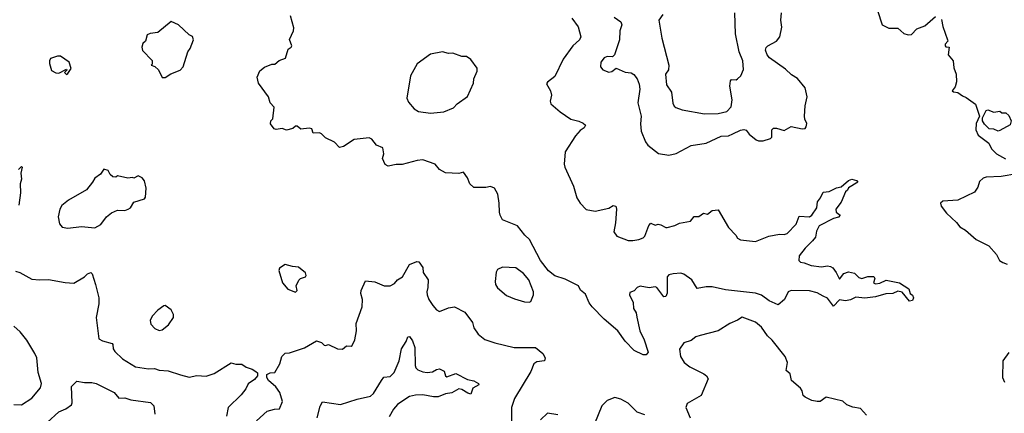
# Model space of a CAD drawing. Extents: x 1921360 to 2014538, y 768294 to 907744.
# Tile 189 of 256: x 1955753 to 1962325, y 826466 to 829089. Entities that reach past the tile are written whole.
import ezdxf

# ---------------------------------------------------------------- set-up
doc = ezdxf.new("R2010")
doc.units = 0

msp = doc.modelspace()

# ---------------------------------------------------------------- linework, layer by layer
at = {"layer": '0CON10XD'}
for points in [[(1959439.1, 829099.1), (1959481.7, 829041.7), (1959498.1, 828975), (1959488.6, 828955), (1959445, 828914.2), (1959381.1, 828825), (1959325, 828710), (1959275, 828672.5), (1959269.3, 828660.7), (1959296.2, 828615), (1959303.8, 828585), (1959294, 828545), (1959298.8, 828528.8), (1959360, 828475), (1959432.5, 828425), (1959485, 828412.9), (1959515, 828400), (1959530, 828385), (1959521.7, 828368.3), (1959495, 828350), (1959463.8, 828315), (1959395, 828207.5), (1959387.5, 828125), (1959390.8, 828105), (1959449.7, 827979.7), (1959472.3, 827902.3), (1959495, 827867.1), (1959535, 827823.3), (1959595, 827812), (1959685, 827832), (1959715, 827850), (1959732.5, 827845), (1959736.4, 827826.4), (1959729.4, 827735), (1959718.8, 827675), (1959738, 827645), (1959815, 827618.1), (1959845, 827616.7), (1959885, 827624.5), (1959914, 827635), (1959925, 827645.8), (1959952.4, 827717.6), (1959965, 827733.3), (1959995, 827720), (1960015, 827726), (1960032.7, 827722.7), (1960065, 827703.3), (1960075, 827703.3), (1960125, 827716.2), (1960157.7, 827732.3), (1960230, 827745), (1960253.9, 827776.1), (1960285, 827777.5), (1960318.3, 827798.3), (1960345, 827793.3), (1960375, 827817.5), (1960415, 827822.5), (1960483.9, 827703.9), (1960533, 827653), (1960545, 827632.5), (1960565, 827622.5), (1960665, 827610), (1960753.4, 827646.6), (1960825, 827658.6), (1960855, 827657.1), (1960875.5, 827664.5), (1960935, 827726), (1960955, 827778.8), (1961025, 827775.8), (1961040.8, 827785), (1961074, 827835), (1961079.2, 827875), (1961098.9, 827901.1), (1961115, 827938.8), (1961155.7, 827944.3), (1961205, 827969.2), (1961236, 827974), (1961285, 828017.5), (1961306.4, 828026.4), (1961337.7, 828017.7), (1961347.5, 828005), (1961285, 827967.5), (1961278, 827952), (1961265, 827942.5), (1961237, 827873), (1961200, 827825), (1961202.5, 827805), (1961230, 827785), (1961218.3, 827771.7), (1961185, 827764), (1961090, 827715), (1961070.5, 827679.5), (1961065, 827638.8), (1961045, 827614.3), (1960995, 827566.2), (1960956.7, 827515), (1960953.3, 827485), (1960965, 827472.5), (1960989.3, 827469.3), (1961035, 827450.8), (1961105, 827442.5), (1961145, 827448.6), (1961165, 827444.3), (1961180, 827435), (1961202.5, 827405), (1961225, 827360), (1961255, 827396.2), (1961285, 827409.2), (1961325, 827400), (1961355, 827370), (1961374.1, 827364.1), (1961413.6, 827376.4), (1961455, 827377.5), (1961460, 827365), (1961452.5, 827335), (1961465, 827327.5), (1961495, 827333.3), (1961536.1, 827353.9), (1961625.5, 827335.5), (1961686.7, 827295), (1961697.5, 827265), (1961713, 827253), (1961720, 827235), (1961713, 827217), (1961692.3, 827212.3), (1961643.9, 827273.9), (1961615, 827278.8), (1961580, 827265), (1961535, 827261.9), (1961465, 827241.4), (1961395, 827233.5), (1961335, 827238.6), (1961298, 827222), (1961265.6, 827215.6), (1961225, 827222.5), (1961185, 827180), (1961145, 827232.5), (1961116.8, 827246.8), (1961075, 827268.9), (1961025, 827280.8), (1960902.5, 827285), (1960882.5, 827275), (1960857.5, 827225), (1960815, 827188.8), (1960755, 827214.5), (1960705, 827251.9), (1960665.4, 827265.4), (1960465, 827288.9), (1960375, 827308.5), (1960335, 827308.1), (1960275, 827296.2), (1960239.2, 827355), (1960185, 827392.2), (1960165, 827399.5), (1960115.5, 827394.5), (1960085, 827388), (1960074.6, 827375.4), (1960074.1, 827265.9), (1960065, 827243.8), (1960052.3, 827242.3), (1960005, 827303.8), (1959995, 827308), (1959955, 827302), (1959895, 827313.3), (1959873.8, 827305), (1959855, 827282.5), (1959825, 827270), (1959823.3, 827255), (1959847.5, 827205), (1959850, 827165), (1959867.5, 827135), (1959873, 827107), (1959893.1, 827015), (1959922.2, 826955), (1959946.9, 826873.1), (1959935, 826856), (1959915.4, 826854.6), (1959855, 826884.4), (1959795, 826946), (1959746.2, 827016.2), (1959655, 827091.9), (1959575, 827174), (1959555, 827201.2), (1959528.9, 827258.9), (1959496.6, 827286.6), (1959481.9, 827315), (1959395, 827359.3), (1959325, 827381.6), (1959283.1, 827415), (1959228.9, 827485), (1959155, 827624.6), (1959125, 827652.5), (1959075, 827715.7), (1958976, 827755), (1958959.2, 827785), (1958956.1, 827806.1), (1958954.2, 827865), (1958944, 827925), (1958922, 827965), (1958895, 827977.5), (1958865, 827971.2), (1958785, 827971.2), (1958756.7, 827995), (1958741.2, 828035), (1958715, 828072.5), (1958685, 828063.8), (1958595, 828068), (1958555, 828090), (1958525.4, 828125.4), (1958445, 828154), (1958405, 828150), (1958305, 828123.3), (1958265, 828123.8), (1958213.6, 828113.6), (1958193.6, 828123.6), (1958173.6, 828163.6), (1958183.3, 828195), (1958176.2, 828235), (1958135, 828252.5), (1958103.3, 828293.3), (1958085, 828301.2), (1957985, 828291.2), (1957915, 828243.3), (1957887, 828237), (1957855, 828273.3), (1957795, 828302.5), (1957768.3, 828328.3), (1957755, 828333.8), (1957711.7, 828331.7), (1957702.5, 828362.5), (1957685, 828366.2), (1957629.3, 828359.3), (1957605, 828380), (1957595, 828380), (1957575.9, 828364.1), (1957535, 828353.3), (1957505, 828363.3), (1957465, 828357.5), (1957451.2, 828361.2), (1957427.5, 828395), (1957430, 828415), (1957442.5, 828427.5), (1957452, 828505), (1957423.9, 828533.9), (1957414.1, 828574.1), (1957347.5, 828665), (1957337.5, 828705), (1957355, 828747.5), (1957386.4, 828773.6), (1957435, 828792.5), (1957457, 828793), (1957483.9, 828816.1), (1957527.3, 828832.7), (1957545, 828892.5), (1957566.2, 828905), (1957570, 828915), (1957554, 828956), (1957581.2, 829015), (1957583.8, 829035), (1957560, 829115)], [(1959720, 829105), (1959765, 829074), (1959772.2, 829055), (1959758.1, 829015), (1959757.1, 828955), (1959723.3, 828855), (1959709.1, 828840.9), (1959675, 828844.4), (1959655, 828834.3), (1959632.2, 828805), (1959628.9, 828775), (1959645, 828754.4), (1959685, 828738.6), (1959705, 828742.9), (1959735, 828766.2), (1959795, 828738.1), (1959835, 828734.3), (1959852.6, 828722.6), (1959875, 828694), (1959888.6, 828658.6), (1959893.3, 828625), (1959879.5, 828535), (1959902.3, 828445), (1959896.7, 828395), (1959901.1, 828345), (1959929.2, 828275), (1959945, 828253.3), (1960017.3, 828197.3), (1960085, 828185.8), (1960135, 828197.5), (1960235, 828250), (1960334.5, 828265.5), (1960435, 828313.3), (1960485, 828314.2), (1960512.9, 828327.1), (1960565, 828353.1), (1960587.5, 828357.5), (1960601.7, 828351.7), (1960622, 828325), (1960669.1, 828289.1), (1960685, 828282), (1960715, 828282), (1960765, 828296.7), (1960773.3, 828305), (1960773.3, 828355), (1960785, 828366.2), (1960805, 828366.2), (1960855, 828351.1), (1960902.7, 828377.3), (1960975, 828361.2), (1960995, 828363.8), (1961003.3, 828375), (1961007.7, 828397.7), (1960993.8, 828425), (1960992, 828445), (1960996, 828515), (1961009.4, 828575), (1960995.5, 828635), (1960945, 828697.3), (1960905, 828721.5), (1960865, 828758.1), (1960758, 828835), (1960741.2, 828855), (1960731.2, 828885), (1960735, 828902.5), (1960746.2, 828915), (1960805, 828946.2), (1960825.8, 828975), (1960840.3, 829039.7), (1960833.3, 829085), (1960836.9, 829135)], [(1960045, 829122.5), (1960018.5, 829085), (1960040, 828965), (1960086.9, 828785), (1960084, 828755), (1960064.2, 828725), (1960070.6, 828655), (1960104.4, 828605), (1960113, 828533), (1960121.9, 828511.9), (1960133, 828503), (1960175, 828488.6), (1960325, 828461.2)], [(1960325, 828461.2), (1960415, 828464.7), (1960472.4, 828477.6), (1960500.9, 828509.1), (1960509.1, 828555), (1960493.1, 828645), (1960498, 828682), (1960505, 828690), (1960535, 828688.8), (1960545, 828693.8), (1960565.5, 828714.5), (1960584.1, 828755.9), (1960580.6, 828815), (1960555.5, 828875), (1960531.4, 828995), (1960526.7, 829135)], [(1961479.5, 829149.5), (1961510, 829055), (1961555, 829032.5), (1961615, 829033.3), (1961655, 828996.2), (1961682.5, 828987.5), (1961705, 828990), (1961741.7, 829028.3), (1961795, 829047.5), (1961865, 829110)], [(1956704, 828704), (1956725, 828704.2), (1956761.5, 828728.5), (1956825, 828752.5), (1956845, 828773.8), (1956876.2, 828875), (1956892, 828898), (1956914, 828955), (1956907.3, 828977.3), (1956885, 828988.8), (1956813.6, 829053.6), (1956765, 829077.5), (1956675.7, 829004.3), (1956625, 828997.5), (1956605, 828987.5), (1956593.8, 828946.2), (1956575, 828930), (1956568.8, 828905), (1956572.7, 828882.7), (1956636.7, 828816.7), (1956637.5, 828792.5), (1956630, 828785), (1956655, 828776.7), (1956678.8, 828755), (1956704, 828704)], [(1961905, 829090), (1961913.6, 829043.6), (1961946.7, 828955), (1961947.5, 828945), (1961930, 828925), (1961930, 828915), (1961935, 828907.5), (1961957.5, 828905), (1961950, 828855), (1961983.3, 828815), (1961987, 828767), (1962003.3, 828725), (1962006.7, 828675), (1961998, 828642), (1961977.5, 828615), (1961985, 828607.5), (1962015, 828602.9), (1962045, 828581.4), (1962071.4, 828571.4), (1962132.5, 828525), (1962158.8, 828445), (1962137.1, 828397.1), (1962135.5, 828355), (1962150, 828320), (1962221.2, 828265), (1962239.3, 828229.3), (1962272.5, 828195), (1962332.3, 828162.3)], [(1956065, 828723.8), (1956075, 828730), (1956096.1, 828763.9), (1956082.5, 828805), (1956025, 828846.9), (1956005, 828846.9), (1955959.1, 828830.9), (1955951.4, 828815), (1955952.3, 828797.7), (1955965, 828750), (1955995, 828734), (1956015, 828732), (1956065, 828760), (1956068.3, 828751.7), (1956052.5, 828737.5), (1956065, 828723.8)], [(1958495, 828466.2), (1958585, 828473.8), (1958648.8, 828501.2), (1958672.7, 828527.3), (1958742.3, 828577.7), (1958782.5, 828665), (1958783.8, 828695), (1958806, 828745), (1958806.2, 828765), (1958763.7, 828823.7), (1958735, 828842.9), (1958704.4, 828844.4), (1958645, 828865.6), (1958615, 828862.5), (1958575, 828874.4), (1958495, 828858.8), (1958405.5, 828794.5), (1958361.2, 828715), (1958336.4, 828566.4), (1958349.3, 828539.3), (1958386.7, 828495), (1958415, 828476), (1958495, 828466.2)], [(1962285, 828346.7), (1962255, 828358.8), (1962225, 828361.2), (1962191.7, 828391.7), (1962180, 828415), (1962180, 828435), (1962205, 828483.3), (1962215, 828487.5), (1962255, 828472.5), (1962295, 828480), (1962308.3, 828468.3), (1962335, 828467.5), (1962355, 828450), (1962370, 828415), (1962365, 828387.5), (1962295, 828350), (1962285, 828346.7)], [(1955745, 828090), (1955765, 828110), (1955770, 828105), (1955760, 828065), (1955765.8, 828025.8), (1955755.7, 827995), (1955758.1, 827935), (1955746.4, 827853.6)], [(1956075, 827700), (1956165, 827711.2), (1956255, 827701.2), (1956295, 827723.3), (1956333.3, 827775), (1956365, 827801.2), (1956405, 827820), (1956453.9, 827816.1), (1956477.5, 827825), (1956493.3, 827835), (1956515, 827872.5), (1956586.7, 827895), (1956593.8, 827906.2), (1956596.7, 827965), (1956586, 828015), (1956571.2, 828035), (1956545, 828047.5), (1956515, 828032.5), (1956505, 828037.5), (1956475, 828033.3), (1956405, 828047.5), (1956395, 828040), (1956375, 828042.5), (1956357, 828057), (1956343, 828083), (1956315, 828092.5), (1956291.7, 828058.3), (1956255, 828033.3), (1956240, 828005), (1956200, 827955), (1956080, 827885), (1956035, 827850), (1956021.2, 827825), (1956010, 827775), (1956018.3, 827728.3), (1956036.4, 827706.4), (1956075, 827700)], [(1962409.3, 828060.7), (1962305, 828043.1), (1962205, 828039.5), (1962185, 828033.3), (1962159.8, 828010.2), (1962147.2, 827972.8), (1962125, 827940), (1962015, 827886.2), (1961915, 827878.8), (1961900, 827865), (1961903.8, 827845), (1961938.3, 827798.3), (1962005, 827737.5), (1962027.7, 827707.7), (1962066.7, 827685), (1962136.7, 827625), (1962221.7, 827581.7), (1962272.5, 827525), (1962293.3, 827485), (1962315, 827470), (1962345, 827459.2)], [(1957334.7, 826415.3), (1957405, 826480), (1957453, 826493), (1957487.5, 826495), (1957506.2, 826545), (1957490, 826605), (1957461.7, 826641.7), (1957413.3, 826685), (1957403.3, 826705), (1957402.5, 826725), (1957425, 826736.2), (1957455, 826737.5), (1957490, 826795), (1957503.3, 826845), (1957525, 826866), (1957555, 826869.2), (1957655, 826902.5), (1957735, 826947.5), (1957767.5, 826937.5), (1957785, 826920), (1957795, 826916.7), (1957815, 826923.3), (1957875, 826894.3), (1957907.9, 826892.1), (1957935, 826916.2), (1957965, 826913.3), (1957972.3, 826917.7), (1957989.2, 826955), (1958002, 827015), (1958000, 827065), (1958040, 827175), (1958042.2, 827225), (1958031.1, 827265), (1958031.9, 827285), (1958061.7, 827348.3), (1958122.7, 827342.7), (1958185, 827315.8), (1958225, 827316), (1958255, 827330), (1958275.7, 827354.3), (1958308, 827375), (1958355, 827456.7), (1958403.6, 827476.4), (1958417.5, 827475), (1958445, 827437.5), (1958446.7, 827405), (1958479.2, 827355), (1958477.8, 827305), (1958470, 827275), (1958472.7, 827255), (1958482.9, 827225), (1958510.8, 827185), (1958536, 827155), (1958555, 827144.3), (1958615, 827167.5), (1958654.2, 827174.2), (1958725, 827138.8), (1958775, 827070), (1958784.2, 827035), (1958812.7, 826992.7), (1958858.1, 826958.1), (1958925, 826934.3), (1959054.6, 826904.6), (1959195, 826903.8), (1959245.6, 826865), (1959260, 826835), (1959255.5, 826814.5), (1959205, 826808.5), (1959184.6, 826795), (1959163.9, 826745), (1959055.7, 826565), (1959036.3, 826503.7), (1959035, 826354.4)], [(1955725, 827412), (1955755, 827403.8), (1955835, 827359.2), (1955885, 827354.2), (1955945, 827357.5), (1956056.4, 827336.4), (1956113.6, 827333.6), (1956185, 827376), (1956205, 827395.8), (1956227.5, 827405), (1956235.8, 827395.8), (1956260, 827325), (1956282, 827235), (1956280.8, 827195), (1956263.1, 827105), (1956280.9, 826960.9), (1956305, 826947.5), (1956370.3, 826930.3), (1956375.7, 826925), (1956377.8, 826895), (1956387.8, 826877.8), (1956438.6, 826828.6), (1956525, 826774.4), (1956612.4, 826762.4), (1956653.3, 826763.3), (1956685, 826752.5), (1956745, 826748.1), (1956827.5, 826722.5), (1956885, 826707.1), (1956935, 826717.8), (1956997.6, 826712.4), (1957050.3, 826729.7), (1957165, 826801.2), (1957196.4, 826793.6), (1957235, 826793.3), (1957265, 826772.5), (1957305, 826760), (1957330, 826745), (1957340, 826735), (1957340, 826715), (1957319.3, 826690.7), (1957279.2, 826660.8), (1957262.3, 826627.7), (1957231.7, 826588.3), (1957144.2, 826505), (1957134.4, 826445.6)], [(1957595, 827273.3), (1957606.2, 827285), (1957597.5, 827315), (1957616.4, 827353.6), (1957626.4, 827363.6), (1957660, 827375), (1957665.7, 827385), (1957661.7, 827401.7), (1957615, 827440), (1957573.6, 827443.6), (1957525, 827457.5), (1957487, 827433), (1957482.3, 827417.7), (1957507.5, 827335), (1957543.9, 827293.9), (1957595, 827273.3)], [(1959154.2, 827205.8), (1959165, 827211.2), (1959182, 827255), (1959182, 827275), (1959150.8, 827355), (1959116.4, 827396.4), (1959065, 827434.4), (1958975, 827438.8), (1958942.5, 827425), (1958933.9, 827406.1), (1958925.8, 827345), (1958928.6, 827325), (1958942.7, 827302.7), (1959001.7, 827251.7), (1959055, 827228.5), (1959122.1, 827207.9), (1959154.2, 827205.8)], [(1956685, 827018), (1956705, 827020.8), (1956747.1, 827055), (1956780, 827105), (1956778.8, 827125), (1956764.1, 827154.1), (1956725, 827183.3), (1956715, 827182.5), (1956675, 827152.5), (1956636.5, 827113.5), (1956624.3, 827084.3), (1956628.8, 827058.8), (1956655, 827030), (1956685, 827018)], [(1961404.1, 826454.1), (1961365, 826496.7), (1961315, 826506.2), (1961275, 826522), (1961246.6, 826546.6), (1961135, 826573.8), (1961096.7, 826545), (1961075, 826543.3), (1961041.1, 826551.1), (1960995, 826572), (1960982, 826585), (1960975.8, 826615), (1960965, 826633.3), (1960904, 826685), (1960895, 826727.5), (1960870, 826750), (1960876.9, 826805), (1960862, 826845), (1960775, 826954), (1960745, 826982.9), (1960705, 827039.4), (1960665, 827072.5), (1960575, 827105.7), (1960545, 827085.7), (1960493.3, 827065), (1960415, 827016), (1960295.8, 826984.2), (1960266.7, 826975), (1960235, 826950), (1960185.6, 826934.4), (1960157.9, 826892.1), (1960164.4, 826845), (1960188.6, 826805), (1960225, 826774.3), (1960318.9, 826728.9), (1960336.2, 826715), (1960347.5, 826695), (1960300.6, 826585), (1960208.2, 826531.8), (1960200, 826505), (1960227.3, 826435)], [(1955765, 826521.9), (1955835, 826565.7), (1955892.5, 826635), (1955899.2, 826665), (1955876.6, 826736.6), (1955868.2, 826835), (1955854.7, 826864.7), (1955801.9, 826951.9), (1955757.4, 827007.4), (1955715, 827045.6)], [(1957738, 826435), (1957758, 826512), (1957775, 826542.9), (1957895, 826523.3), (1958005, 826559.1), (1958095, 826580), (1958115, 826597.8), (1958168.5, 826685), (1958183.1, 826706.9), (1958225, 826710.5), (1958253.1, 826736.9), (1958286.9, 826815), (1958300.8, 826895), (1958332.9, 826945), (1958344, 826975), (1958355, 826978), (1958375, 826948.8), (1958390, 826905), (1958392.2, 826785), (1958397.8, 826767.8), (1958411.2, 826755), (1958445, 826741.1), (1958472.4, 826737.6), (1958507.8, 826742.2), (1958535, 826758), (1958555, 826761.4), (1958586.2, 826746.2), (1958595.8, 826715.8), (1958605, 826708.8), (1958665, 826731.1), (1958741.5, 826691.5), (1958785, 826682.9), (1958816.2, 826665), (1958816.7, 826655), (1958777.8, 826632.2), (1958765, 826594), (1958745, 826598.9), (1958705, 826624.6), (1958685, 826627.5), (1958638.1, 826601.9), (1958595, 826594.6), (1958545.2, 826574.8), (1958515, 826574.3), (1958445, 826588.2), (1958395, 826586.5), (1958355, 826577.8), (1958310.5, 826549.5), (1958275.7, 826525), (1958247.9, 826492.1), (1958218.3, 826441.7)], [(1962355, 826870), (1962315.6, 826814.4), (1962312, 826705), (1962326.1, 826673.9)], [(1955936.9, 826403.1), (1956014.2, 826475), (1956061.2, 826495), (1956099.1, 826520.9), (1956104, 826535), (1956100, 826645), (1956135, 826680), (1956185, 826670), (1956235, 826671.4), (1956263.2, 826663.2), (1956384.5, 826604.5), (1956415, 826567.1), (1956455, 826568.5), (1956495, 826554.5), (1956626.5, 826536.5), (1956648, 826515), (1956655, 826460)], [(1959925.7, 826455), (1959875, 826473.3), (1959815, 826533.5), (1959765, 826560.8), (1959725, 826570), (1959675, 826550.8), (1959639.2, 826515), (1959589.2, 826395)], [(1955715, 826524.4), (1955765, 826521.9)], [(1959345, 826455.6), (1959275, 826465.7), (1959228.3, 826421.7)]]:
    msp.add_lwpolyline(points, dxfattribs=at)

doc.saveas('drawing.dxf')
